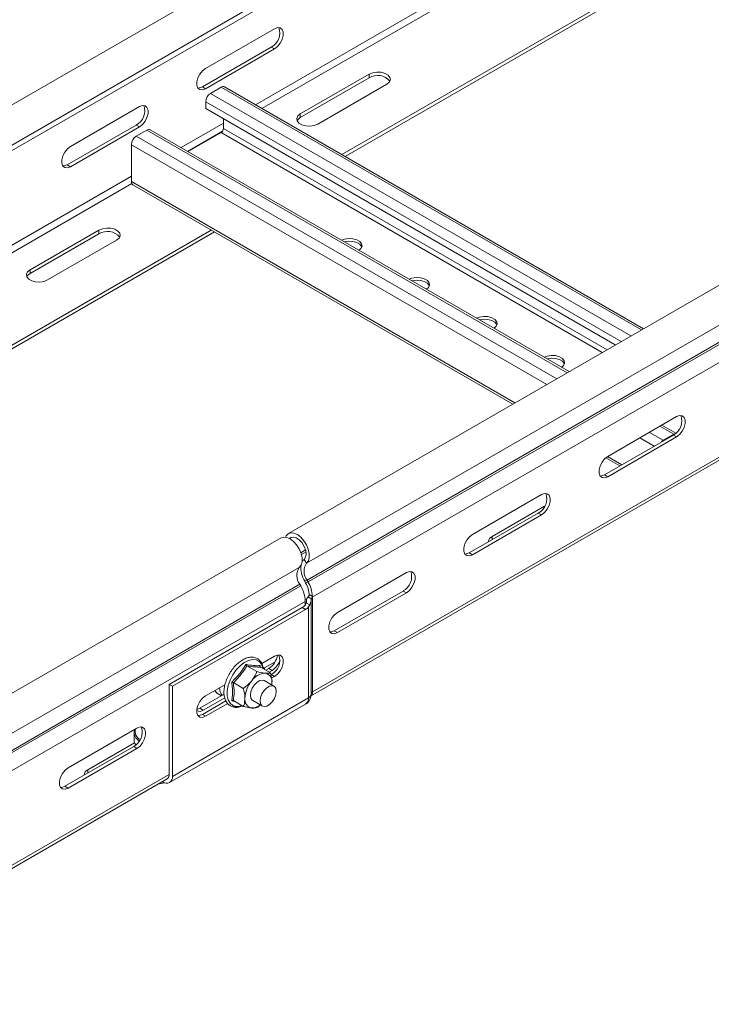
# Model space of a CAD drawing. Header units: millimetres. Extents: x 16 to 6312, y -8659 to -420.
# Tile 62 of 73: x 2240 to 2421, y -2262 to -2005. Entities that reach past the tile are written whole.
import ezdxf

# ---------------------------------------------------------------- set-up
doc = ezdxf.new("R2010")
doc.units = ezdxf.units.MM

msp = doc.modelspace()

# ---------------------------------------------------------------- linework, layer by layer
at = {"color": 7, "linetype": 'Continuous', "lineweight": 15}
for p, q in [((2563.52, -1838.95), (2176.73, -2062.23)), ((2181.28, -2070.12), (2568.07, -1846.83)), ((2175.84, -2074.73), (2562.63, -1851.44)), ((2696.91, -1915.95), (2310.13, -2139.24)), ((2314.88, -2146.98), (2701.67, -1923.7)), ((2315, -2151.39), (2701.79, -1928.1)), ((2315.25, -2151.83), (2702.04, -1928.54)), ((2316.36, -2155.91), (2703.2, -1932.59)), ((2324.11, -2040.03), (2502.07, -1937.3)), ((2324.96, -2040.52), (2502.92, -1937.79)), ((2315.92, -2181.75), (2702.71, -1958.46)), ((2316.41, -2180.65), (2703.2, -1957.36)), ((2306.48, -2007.06), (2288.45, -2017.47)), ((2305.63, -2011.88), (2287.6, -2022.29)), ((2288.45, -2022.78), (2306.48, -2012.37)), ((2306.48, -2012.37), (2305.63, -2011.88)), ((2331.26, -2018.96), (2313.23, -2029.37)), ((2313.23, -2030.35), (2331.26, -2019.94)), ((2331.26, -2019.94), (2331.26, -2018.96)), ((2288.45, -2022.78), (2287.6, -2022.29)), ((2289.76, -2023.99), (2292.51, -2022.4)), ((2403.05, -2085.6), (2293.41, -2022.31)), ((2317.83, -2032.02), (2335.86, -2021.61)), ((2271.12, -2027.47), (2253.09, -2037.88)), ((2288.48, -2027.99), (2288.48, -2026.19)), ((2395.66, -2089.86), (2288.48, -2027.99)), ((2293.15, -2030.68), (2293.15, -2033.17)), ((2313.23, -2030.35), (2313.23, -2029.37)), ((2270.28, -2032.29), (2252.25, -2042.7)), ((2253.09, -2043.19), (2271.12, -2032.78)), ((2271.12, -2032.78), (2270.28, -2032.29)), ((2383.6, -2096.82), (2273.97, -2033.53)), ((2270.31, -2035.21), (2273.07, -2033.62)), ((2292.51, -2034.27), (2283.88, -2039.25)), ((2269.04, -2047.09), (2269.04, -2037.42)), ((2253.09, -2043.19), (2252.25, -2042.7)), ((2269.41, -2047.91), (2368.87, -2105.33)), ((2197.62, -2113.05), (2289.94, -2059.76)), ((2197.62, -2114.03), (2290.79, -2060.25)), ((2260.55, -2059.78), (2242.52, -2070.19)), ((2242.52, -2071.17), (2260.55, -2060.76)), ((2260.55, -2060.76), (2260.55, -2059.78)), ((2247.12, -2072.84), (2265.15, -2062.44)), ((2242.52, -2071.17), (2242.52, -2070.19)), ((2393.67, -2119.03), (2411.7, -2108.62)), ((2411.52, -2112.94), (2407.87, -2110.83)), ((2392.82, -2123.85), (2410.85, -2113.44)), ((2408.2, -2114.81), (2410.96, -2113.22)), ((2410.85, -2113.44), (2411.7, -2113.93)), ((2411.7, -2113.93), (2393.67, -2124.34)), ((2393.19, -2119.36), (2396.89, -2121.5)), ((2392.82, -2123.85), (2393.67, -2124.34)), ((2358.31, -2139.44), (2376.34, -2129.03)), ((2357.46, -2144.26), (2375.49, -2133.85)), ((2363.44, -2139.99), (2377.15, -2132.08)), ((2375.49, -2133.85), (2376.34, -2134.34)), ((2376.34, -2134.34), (2358.31, -2144.75)), ((2308.23, -2140.34), (2170.34, -2219.94)), ((2314.62, -2143.51), (2313.37, -2144.24)), ((2314.73, -2144.03), (2313.52, -2144.73)), ((2357.46, -2144.26), (2358.31, -2144.75)), ((2314.88, -2146.98), (2314.23, -2145.98)), ((2175.1, -2227.68), (2312.98, -2148.08)), ((2322.96, -2159.85), (2340.99, -2149.44)), ((2315, -2151.39), (2314.39, -2151.71)), ((2314.63, -2152.15), (2314.39, -2151.71)), ((2315.25, -2151.83), (2314.63, -2152.15)), ((2315.25, -2151.83), (2315, -2151.39)), ((2175.22, -2232.09), (2313.11, -2152.49)), ((2175.46, -2232.52), (2313.35, -2152.92)), ((2313.11, -2152.49), (2313.35, -2152.92)), ((2322.11, -2164.67), (2340.14, -2154.26)), ((2340.14, -2154.26), (2340.99, -2154.75)), ((2176.63, -2236.57), (2314.52, -2156.97)), ((2314.51, -2156.61), (2314.94, -2156.36)), ((2314.52, -2156.97), (2314.52, -2157.94)), ((2314.86, -2156.8), (2314.86, -2156.96)), ((2316.06, -2156.28), (2315.25, -2155.81)), ((2316.41, -2155.66), (2315.57, -2155.18)), ((2316.07, -2156.27), (2316.06, -2156.28)), ((2316.07, -2156.27), (2316.41, -2156.07)), ((2316.14, -2156.32), (2316.07, -2156.27)), ((2316.07, -2181.26), (2316.07, -2156.68)), ((2316.41, -2180.65), (2316.41, -2156.07)), ((2340.99, -2154.75), (2322.96, -2165.16)), ((2278.94, -2178.69), (2313.72, -2158.61)), ((2314.57, -2159.1), (2279.79, -2179.18)), ((2313.72, -2158.61), (2314.57, -2159.1)), ((2315.7, -2157.91), (2314.8, -2157.39)), ((2315.37, -2158.43), (2315.7, -2157.91)), ((2315.37, -2182.24), (2315.37, -2158.43)), ((2322.11, -2164.67), (2322.96, -2165.16)), ((2303.13, -2173.25), (2306.48, -2171.32)), ((2299.26, -2173.85), (2301.86, -2175.36)), ((2302.7, -2173.79), (2302.75, -2174.13)), ((2302.79, -2174.17), (2305.4, -2175.67)), ((2303.86, -2174.39), (2303.6, -2174.63)), ((2303.86, -2174.39), (2306.66, -2172.77)), ((2305.01, -2174.54), (2304.22, -2174.99)), ((2305.01, -2174.54), (2305.86, -2175.03)), ((2305.07, -2175.48), (2305.86, -2175.03)), ((2306.33, -2179.19), (2303.78, -2177.72)), ((2306.48, -2176.63), (2305.63, -2176.14)), ((2306.48, -2176.63), (2305.66, -2177.1)), ((2279.79, -2179.18), (2278.94, -2178.69)), ((2278.94, -2202.29), (2278.94, -2178.69)), ((2279.79, -2179.18), (2279.79, -2202.78)), ((2288.45, -2181.73), (2293.53, -2178.8)), ((2295.72, -2178.25), (2298.32, -2179.75)), ((2305.73, -2178.84), (2305.82, -2178.27)), ((2279.79, -2202.78), (2315.37, -2182.24)), ((2293.31, -2181.29), (2286.98, -2184.95)), ((2287.6, -2186.55), (2293.76, -2182.99)), ((2287.82, -2185.44), (2293.47, -2182.18)), ((2291.7, -2181.13), (2292.64, -2181.68)), ((2296.02, -2183.14), (2295.28, -2183.03)), ((2295.72, -2182.96), (2298.32, -2184.47)), ((2300.78, -2182.91), (2303.33, -2184.38)), ((2279.04, -2204.42), (2314.62, -2183.88)), ((2286.98, -2184.95), (2287.82, -2185.44)), ((2294.23, -2183.7), (2288.45, -2187.04)), ((2288.45, -2187.04), (2287.6, -2186.55)), ((2270.5, -2190.13), (2252.47, -2200.54)), ((2269.76, -2191.37), (2269.76, -2193.26)), ((2269.65, -2194.95), (2251.62, -2205.36)), ((2252.47, -2205.85), (2270.5, -2195.44)), ((2269.89, -2194), (2257.6, -2201.1)), ((2269.65, -2194.95), (2270.5, -2195.44)), ((2176.13, -2262.45), (2278.44, -2203.38)), ((2251.62, -2205.36), (2252.47, -2205.85)), ((2277.24, -2204.25), (2277.1, -2204.16))]:
    msp.add_line(p, q, dxfattribs=at)
at = {"color": 8, "linetype": 'Continuous', "lineweight": 15}
for p, q in [((2301.49, -2026.97), (2481.17, -1923.24)), ((2303.18, -2027.95), (2481.27, -1925.14)), ((2402.52, -2085.9), (2292.51, -2022.4)), ((2399.77, -2087.5), (2289.76, -2023.99)), ((2397.22, -2088.96), (2288.48, -2026.19)), ((2282.04, -2038.19), (2293.15, -2031.78)), ((2393.51, -2091.1), (2293.15, -2033.17)), ((2380.32, -2098.72), (2270.31, -2035.21)), ((2383.08, -2097.13), (2273.07, -2033.62)), ((2283.74, -2039.17), (2292.91, -2033.88)), ((2392.24, -2091.84), (2292.51, -2034.27)), ((2377.77, -2100.19), (2269.04, -2037.42)), ((2175.84, -2099.5), (2269.04, -2045.7)), ((2176.69, -2100.97), (2269.14, -2047.6)), ((2369.4, -2105.02), (2269.04, -2047.09)), ((2408.2, -2114.81), (2404.58, -2112.73)), ((2410.96, -2113.22), (2407.34, -2111.14)), ((2410.96, -2113.37), (2410.96, -2113.22)), ((2405.79, -2116.36), (2402.04, -2114.2)), ((2408.2, -2114.81), (2408.2, -2114.97)), ((2397.41, -2121.2), (2393.66, -2119.03)), ((2363.44, -2140.81), (2363.44, -2139.99)), ((2303.86, -2174.39), (2303.46, -2174.15)), ((2303.86, -2174.39), (2303.86, -2174.79)), ((2176.63, -2261.35), (2278.94, -2202.29)), ((2257.6, -2201.91), (2257.6, -2201.1))]:
    msp.add_line(p, q, dxfattribs=at)
at = {"color": 7, "linetype": 'Continuous', "lineweight": 15, "flags": 128}
for points in [[(2306.48, -2012.37), (2307.27, -2011.75), (2307.96, -2010.89), (2308.47, -2009.89), (2308.74, -2008.87), (2308.74, -2007.95), (2308.47, -2007.24), (2307.96, -2006.83), (2307.27, -2006.77), (2306.48, -2007.06)], [(2288.45, -2017.47), (2287.66, -2018.08), (2286.97, -2018.94), (2286.46, -2019.94), (2286.19, -2020.97), (2286.19, -2021.89), (2286.46, -2022.6), (2286.97, -2023.01), (2287.66, -2023.07), (2288.45, -2022.78)], [(2335.86, -2021.61), (2336.51, -2021.08), (2336.8, -2020.45), (2336.7, -2019.8), (2336.22, -2019.21), (2335.43, -2018.75), (2334.4, -2018.48), (2333.28, -2018.42), (2332.19, -2018.59), (2331.26, -2018.96)], [(2287.6, -2022.29), (2286.81, -2022.58), (2286.46, -2022.59)], [(2271.12, -2032.78), (2271.91, -2032.16), (2272.6, -2031.3), (2273.11, -2030.3), (2273.39, -2029.28), (2273.39, -2028.36), (2273.11, -2027.65), (2272.6, -2027.24), (2271.91, -2027.18), (2271.12, -2027.47)], [(2313.23, -2029.37), (2312.59, -2029.9), (2312.29, -2030.53), (2312.39, -2031.18), (2312.87, -2031.77), (2313.67, -2032.23), (2314.69, -2032.51), (2315.81, -2032.57), (2316.9, -2032.4), (2317.83, -2032.02)], [(2312.39, -2031.19), (2312.59, -2030.88), (2313.23, -2030.35)], [(2253.09, -2037.88), (2252.31, -2038.49), (2251.62, -2039.35), (2251.1, -2040.35), (2250.83, -2041.38), (2250.83, -2042.3), (2251.1, -2043.01), (2251.62, -2043.42), (2252.31, -2043.48), (2253.09, -2043.19)], [(2252.25, -2042.7), (2251.46, -2042.99), (2251.1, -2043)], [(2265.15, -2062.44), (2265.8, -2061.9), (2266.09, -2061.27), (2265.99, -2060.62), (2265.51, -2060.03), (2264.72, -2059.57), (2263.69, -2059.3), (2262.57, -2059.24), (2261.48, -2059.41), (2260.55, -2059.78)], [(2328.6, -2065.07), (2329.08, -2064.64), (2329.38, -2064.01), (2329.28, -2063.36), (2328.8, -2062.77), (2328, -2062.31), (2326.98, -2062.03), (2325.85, -2061.97), (2324.76, -2062.14), (2324.01, -2062.42)], [(2329.32, -2064.21), (2329.28, -2064.09), (2328.8, -2063.5), (2328, -2063.04), (2326.98, -2062.77), (2325.85, -2062.71), (2324.79, -2062.87)], [(2242.52, -2070.19), (2241.87, -2070.73), (2241.58, -2071.35), (2241.68, -2072), (2242.16, -2072.59), (2242.96, -2073.05), (2243.98, -2073.33), (2245.1, -2073.39), (2246.19, -2073.22), (2247.12, -2072.84)], [(2241.68, -2072.01), (2241.87, -2071.7), (2242.52, -2071.17)], [(2346.28, -2075.27), (2346.76, -2074.84), (2347.05, -2074.21), (2346.95, -2073.56), (2346.48, -2072.97), (2345.68, -2072.51), (2344.66, -2072.24), (2343.53, -2072.18), (2342.44, -2072.35), (2341.69, -2072.63)], [(2347, -2074.42), (2346.95, -2074.3), (2346.48, -2073.71), (2345.68, -2073.25), (2344.66, -2072.97), (2343.53, -2072.91), (2342.47, -2073.08)], [(2363.95, -2085.48), (2364.44, -2085.05), (2364.73, -2084.42), (2364.63, -2083.77), (2364.16, -2083.18), (2363.36, -2082.72), (2362.33, -2082.44), (2361.21, -2082.38), (2360.12, -2082.55), (2359.37, -2082.83)], [(2364.68, -2084.62), (2364.63, -2084.5), (2364.16, -2083.91), (2363.36, -2083.45), (2362.33, -2083.18), (2361.21, -2083.12), (2360.15, -2083.28)], [(2381.63, -2095.68), (2382.12, -2095.25), (2382.41, -2094.62), (2382.31, -2093.97), (2381.83, -2093.38), (2381.03, -2092.92), (2380.01, -2092.65), (2378.89, -2092.59), (2377.8, -2092.76), (2377.05, -2093.04)], [(2382.36, -2094.83), (2382.31, -2094.71), (2381.83, -2094.12), (2381.03, -2093.66), (2380.01, -2093.38), (2378.89, -2093.32), (2377.82, -2093.49)], [(2411.7, -2108.62), (2412.48, -2108.33), (2413.17, -2108.39), (2413.69, -2108.8), (2413.96, -2109.51), (2413.96, -2110.43), (2413.69, -2111.45), (2413.17, -2112.45), (2412.48, -2113.31), (2411.7, -2113.93)], [(2410.96, -2113.22), (2411.2, -2113.11), (2411.38, -2113.06)], [(2393.67, -2124.34), (2392.88, -2124.63), (2392.19, -2124.57), (2391.68, -2124.16), (2391.4, -2123.45), (2391.4, -2122.53), (2391.68, -2121.51), (2392.19, -2120.5), (2392.88, -2119.64), (2393.67, -2119.03)], [(2391.67, -2124.16), (2392.03, -2124.14), (2392.82, -2123.85)], [(2376.34, -2129.03), (2377.13, -2128.74), (2377.82, -2128.8), (2378.33, -2129.21), (2378.61, -2129.92), (2378.61, -2130.84), (2378.33, -2131.86), (2377.82, -2132.86), (2377.13, -2133.72), (2376.34, -2134.34)], [(2309.39, -2140.15), (2309.53, -2139.85), (2310.04, -2139.29), (2310.74, -2139.04), (2311.57, -2139.11), (2312.46, -2139.5), (2313.35, -2140.18), (2314.17, -2141.09), (2314.84, -2142.17), (2315.33, -2143.32), (2315.58, -2144.47), (2315.59, -2145.51), (2315.35, -2146.37), (2314.88, -2146.98), (2314.88, -2146.98)], [(2308.23, -2140.34), (2308.84, -2140.14), (2309.67, -2140.21), (2310.57, -2140.6), (2311.45, -2141.28), (2312.27, -2142.19), (2312.94, -2143.26), (2313.43, -2144.42), (2313.69, -2145.56), (2313.69, -2146.61), (2313.45, -2147.47), (2312.98, -2148.08)], [(2310.43, -2140.52), (2310.76, -2140.26), (2311.41, -2140.13), (2312.18, -2140.33), (2312.97, -2140.86), (2313.7, -2141.64), (2314.28, -2142.6), (2314.65, -2143.63), (2314.77, -2144.6), (2314.62, -2145.42), (2314.23, -2145.98), (2314.23, -2145.98)], [(2358.31, -2144.75), (2357.53, -2145.04), (2356.83, -2144.98), (2356.32, -2144.57), (2356.05, -2143.86), (2356.05, -2142.94), (2356.32, -2141.92), (2356.83, -2140.91), (2357.53, -2140.05), (2358.31, -2139.44)], [(2356.32, -2144.57), (2356.68, -2144.55), (2357.46, -2144.26)], [(2314.23, -2145.98), (2313.85, -2146.4), (2313.68, -2146.69)], [(2340.99, -2149.44), (2341.77, -2149.15), (2342.46, -2149.21), (2342.98, -2149.62), (2343.25, -2150.33), (2343.25, -2151.25), (2342.98, -2152.27), (2342.46, -2153.28), (2341.77, -2154.13), (2340.99, -2154.75)], [(2322.96, -2165.16), (2322.17, -2165.45), (2321.48, -2165.39), (2320.97, -2164.98), (2320.69, -2164.27), (2320.69, -2163.35), (2320.97, -2162.33), (2321.48, -2161.32), (2322.17, -2160.46), (2322.96, -2159.85)], [(2320.96, -2164.98), (2321.32, -2164.96), (2322.11, -2164.67)], [(2306.48, -2171.32), (2307.27, -2171.03), (2307.96, -2171.09), (2308.47, -2171.5), (2308.74, -2172.21), (2308.74, -2173.13), (2308.47, -2174.15), (2307.96, -2175.15), (2307.27, -2176.01), (2306.48, -2176.63)], [(2303.78, -2177.72), (2303.35, -2177.58), (2302.65, -2177.69), (2301.92, -2178.12), (2301.22, -2178.81), (2300.66, -2179.68), (2300.29, -2180.63), (2300.16, -2181.54), (2300.29, -2182.3), (2300.66, -2182.83), (2300.78, -2182.91)], [(2302.71, -2183.01), (2302.84, -2182.1), (2303.21, -2181.15), (2303.77, -2180.28), (2304.46, -2179.59), (2305.2, -2179.16), (2305.89, -2179.05), (2306.46, -2179.27), (2306.82, -2179.8), (2306.95, -2180.56), (2306.82, -2181.47), (2306.46, -2182.42), (2305.89, -2183.29), (2305.2, -2183.98), (2304.46, -2184.41), (2303.77, -2184.52), (2303.21, -2184.3), (2302.84, -2183.77), (2302.71, -2183.01)], [(2305.82, -2178.27), (2305.79, -2178.82), (2305.78, -2178.87)], [(2288.45, -2187.04), (2287.66, -2187.33), (2286.97, -2187.27), (2286.46, -2186.86), (2286.19, -2186.15), (2286.19, -2185.23), (2286.46, -2184.21), (2286.97, -2183.2), (2287.66, -2182.34), (2288.45, -2181.73)], [(2286.98, -2184.95), (2286.19, -2185.24), (2286.18, -2185.24)], [(2286.46, -2186.86), (2286.81, -2186.84), (2287.6, -2186.55)], [(2270.5, -2195.44), (2271.29, -2194.83), (2271.98, -2193.97), (2272.49, -2192.96), (2272.76, -2191.94), (2272.76, -2191.02), (2272.49, -2190.31), (2271.98, -2189.9), (2271.29, -2189.84), (2270.5, -2190.13)], [(2269.76, -2191.37), (2269.76, -2191.47), (2269.76, -2191.54)], [(2252.47, -2200.54), (2251.68, -2201.16), (2250.99, -2202.02), (2250.48, -2203.02), (2250.21, -2204.04), (2250.21, -2204.96), (2250.48, -2205.67), (2250.99, -2206.08), (2251.68, -2206.14), (2252.47, -2205.85)], [(2251.62, -2205.36), (2250.83, -2205.65), (2250.48, -2205.67)]]:
    msp.add_lwpolyline(points, dxfattribs=at)
at = {"color": 8, "linetype": 'Continuous', "lineweight": 15, "flags": 128}
msp.add_lwpolyline([(2303.49, -2174.57), (2303.45, -2174.38), (2303.07, -2173.4), (2302.46, -2172.68), (2301.66, -2172.27), (2300.7, -2172.18), (2299.65, -2172.43), (2298.54, -2172.99), (2297.46, -2173.84), (2296.44, -2174.93), (2295.56, -2176.2), (2294.85, -2177.59), (2294.35, -2179.02), (2294.1, -2180.4), (2294.1, -2181.68), (2294.35, -2182.77), (2294.85, -2183.63), (2295.56, -2184.19), (2296.44, -2184.45), (2297.46, -2184.36), (2297.91, -2184.23)], dxfattribs=at)
at = {"color": 7, "linetype": 'Continuous', "lineweight": 15}
for centre, radius, start, end in [((2303.66, -2008.16), 4.2, 297.9018, 19.6091), ((2333.5, -2023.5), 4.2, 40.4019, 122.0948), ((2293.04, -2023.13), 0.905, 65.6866, 125.6255), ((2291.25, -2026.32), 2.77, 122.6043, 177.3957), ((2268.31, -2028.57), 4.2, 297.9008, 19.6101), ((2273.6, -2034.36), 0.905, 65.6929, 125.6192), ((2291.77, -2033.1), 1.38, 302.6045, 357.3933), ((2271.8, -2037.54), 2.77, 122.603, 177.397), ((2269.92, -2047.18), 0.887, 173.6995, 234.985), ((2262.79, -2064.32), 4.2, 40.4034, 122.0933), ((2408.88, -2109.72), 4.2, 297.9008, 19.6101), ((2409.4, -2116.81), 2.33, 121.1172, 139.5953), ((2373.53, -2130.13), 4.2, 297.9008, 19.6101), ((2364.03, -2141.42), 1.55, 112.4794, 176.1991), ((2316.03, -2150.2), 3.72, 145.2374, 218.0442), ((2320, -2148.22), 6.6, 173.7837, 211.8771), ((2317.93, -2149.1), 3.72, 145.2374, 218.0442), ((2338.17, -2150.54), 4.2, 297.9008, 19.6101), ((2307.67, -2156.22), 8.76, 3.6535, 30.0976), ((2305.94, -2157.25), 8.59, 1.8773, 30.2835), ((2308.7, -2155.61), 6.87, 1.8773, 30.283), ((2315.65, -2155.63), 0.765, 302.6822, 339.0094), ((2316.8, -2156.78), 0.8, 118.5173, 144.9999), ((2312.04, -2155.81), 3.27, 300.8753, 319.3084), ((2312.89, -2156.3), 3.27, 300.8753, 319.3084), ((2302.31, -2170.32), 5.01, 302.5237, 351.8551), ((2303.66, -2172.42), 4.2, 297.9023, 19.6097), ((2303.08, -2170.75), 5.1, 303.0222, 341.9157), ((2306.42, -2182.71), 7.67, 140.2286, 177.3598), ((2304.33, -2180.31), 4.56, 93.4275, 146.5671), ((2303.65, -2177.92), 2.2, 350.7463, 79.4555), ((2295.37, -2179.62), 3.26, 179.9574, 217.3496), ((2300.92, -2182.71), 2.2, 170.7501, 259.4506), ((2286.89, -2184.23), 1.53, 241.3413, 307.7667), ((2296.51, -2183.09), 1.7, 246.6291, 306.9072), ((2300.53, -2181.3), 3.57, 269.8022, 309.2107), ((2267.68, -2191.23), 4.2, 297.9008, 19.6101), ((2272, -2193.23), 2.24, 180.8433, 216.3806), ((2258.19, -2202.52), 1.55, 112.4794, 176.1991), ((2278.23, -2203.03), 1.57, 230.7951, 9.2157), ((2277.76, -2202.42), 1.18, 305.0143, 6.2964), ((2275.86, -2200.42), 4.37, 271.97, 293.5952)]:
    msp.add_arc(centre, radius, start, end, dxfattribs=at)
at = {"color": 8, "linetype": 'Continuous', "lineweight": 15}
for centre, radius, start, end in [((2292.82, -2179.25), 2.19, 209.0996, 239.3434), ((2313.6, -2182.43), 1.77, 305.0137, 6.3), ((2314.88, -2181.15), 1.19, 293.99, 354.6876), ((2315.28, -2180.8), 1.15, 303.5751, 7.3101), ((2316.7, -2181.24), 0.657, 116.1489, 165.3217), ((2272.5, -2190.96), 2.48, 166.3157, 241.7367), ((2272.65, -2191.07), 2.93, 189.3336, 237.6558)]:
    msp.add_arc(centre, radius, start, end, dxfattribs=at)
at = {"color": 7, "linetype": 'Continuous', "lineweight": 15}
for points, knots in [([(2314.87, -2156.92), (2314.86, -2157.04), (2314.86, -2157.2), (2314.81, -2157.36), (2314.8, -2157.39)], [0, 0, 0, 0, 0.795543, 1, 1, 1, 1]), ([(2315.25, -2155.81), (2315.14, -2155.94), (2314.92, -2156.21), (2314.86, -2156.64), (2314.87, -2156.88), (2314.87, -2156.92)], [0, 0, 0, 0, 0.450573, 0.898465, 1, 1, 1, 1]), ([(2315.57, -2155.18), (2315.56, -2155.22), (2315.55, -2155.32), (2315.49, -2155.48), (2315.41, -2155.62), (2315.32, -2155.74), (2315.27, -2155.79), (2315.25, -2155.81)], [0, 0, 0, 0, 0.214017, 0.428063, 0.641645, 0.853599, 1, 1, 1, 1]), ([(2315.7, -2157.91), (2315.79, -2157.71), (2315.97, -2157.32), (2316.07, -2156.9), (2316.07, -2156.69), (2316.07, -2156.63)], [0, 0, 0, 0, 0.415405, 0.827761, 1, 1, 1, 1]), ([(2316.07, -2156.63), (2316.07, -2156.54), (2316.07, -2156.43), (2316.13, -2156.34), (2316.14, -2156.32)], [0, 0, 0, 0, 0.782767, 1, 1, 1, 1]), ([(2316.36, -2155.91), (2316.38, -2155.86), (2316.41, -2155.77), (2316.41, -2155.69), (2316.41, -2155.66)], [0, 0, 0, 0, 0.614423, 1, 1, 1, 1]), ([(2314.8, -2157.39), (2314.75, -2157.55), (2314.68, -2157.74), (2314.55, -2157.9), (2314.52, -2157.94)], [0, 0, 0, 0, 0.779183, 1, 1, 1, 1]), ([(2303.56, -2174.61), (2303.5, -2174.28), (2303.38, -2173.56), (2302.88, -2172.67), (2302.17, -2171.99), (2301.28, -2171.61), (2300.31, -2171.53), (2299.27, -2171.73), (2298.2, -2172.21), (2297.12, -2172.95), (2296.1, -2173.93), (2295.18, -2175.09), (2294.4, -2176.38), (2293.8, -2177.75), (2293.4, -2179.13), (2293.22, -2180.48), (2293.29, -2181.73), (2293.6, -2182.82), (2294.15, -2183.71), (2294.92, -2184.32), (2295.83, -2184.64), (2296.82, -2184.63), (2297.55, -2184.5), (2297.94, -2184.3), (2297.99, -2184.27)], [0, 0, 0, 0, 0.042033, 0.091035, 0.138542, 0.184234, 0.229383, 0.275435, 0.323031, 0.371525, 0.420145, 0.468659, 0.517105, 0.56558, 0.614163, 0.662963, 0.712075, 0.761416, 0.810175, 0.857204, 0.902641, 0.947858, 0.994282, 1, 1, 1, 1]), ([(2295.28, -2178.08), (2295.45, -2177.92), (2296.33, -2177.11), (2297.69, -2175.61), (2298.58, -2174.14), (2298.99, -2173.46)], [0, 0, 0, 0, 0.118082, 0.592262, 1, 1, 1, 1]), ([(2299.26, -2173.85), (2298.77, -2174.63), (2297.78, -2176.2), (2296.41, -2177.56), (2295.72, -2178.25)], [0, 0, 0, 0, 0.492141, 1, 1, 1, 1]), ([(2298.99, -2173.46), (2299.16, -2173.49), (2300.03, -2173.65), (2301.39, -2173.83), (2302.29, -2173.8), (2302.7, -2173.79)], [0, 0, 0, 0, 0.118085, 0.592267, 1, 1, 1, 1]), ([(2298.99, -2173.46), (2298.99, -2173.46), (2299, -2173.5), (2299.03, -2173.58), (2299.09, -2173.7), (2299.17, -2173.79), (2299.23, -2173.83), (2299.26, -2173.85)], [0, 0, 0, 0, 0.007931, 0.267532, 0.528551, 0.763843, 1, 1, 1, 1]), ([(2302.79, -2174.17), (2302.3, -2174.17), (2301.31, -2174.17), (2299.95, -2173.96), (2299.26, -2173.85)], [0, 0, 0, 0, 0.492141, 1, 1, 1, 1]), ([(2302.79, -2174.17), (2302.77, -2174.15), (2302.71, -2174.11), (2302.68, -2174.02), (2302.67, -2173.91), (2302.69, -2173.83), (2302.7, -2173.79), (2302.7, -2173.79)], [0, 0, 0, 0, 0.236184, 0.471441, 0.732457, 0.992094, 1, 1, 1, 1]), ([(2298.32, -2179.75), (2299.04, -2179.22), (2299.84, -2178.62), (2300.45, -2177.88), (2300.52, -2177.8)], [0, 0, 0, 0, 0.89604, 1, 1, 1, 1]), ([(2300.52, -2177.8), (2300.94, -2177.16), (2301.48, -2176.37), (2301.8, -2175.52), (2301.86, -2175.36)], [0, 0, 0, 0, 0.801466, 1, 1, 1, 1]), ([(2301.86, -2175.36), (2302.58, -2175.52), (2303.38, -2175.69), (2303.99, -2175.75), (2304.05, -2175.76)], [0, 0, 0, 0, 0.8960481, 1, 1, 1, 1]), ([(2304.05, -2175.76), (2304.48, -2175.77), (2305.01, -2175.78), (2305.33, -2175.69), (2305.4, -2175.67)], [0, 0, 0, 0, 0.801464, 1, 1, 1, 1]), ([(2305.82, -2178.27), (2305.82, -2178.15), (2305.8, -2177.37), (2305.62, -2176.47), (2305.4, -2175.7), (2305.4, -2175.67)], [0, 0, 0, 0, 0.148489, 0.96557, 1, 1, 1, 1]), ([(2290.9, -2180.31), (2290.96, -2180.43), (2291.18, -2180.81), (2291.58, -2181.13), (2291.93, -2181.23), (2291.99, -2181.25)], [0, 0, 0, 0, 0.254569, 0.877592, 1, 1, 1, 1]), ([(2295.28, -2183.03), (2295.31, -2182.86), (2295.4, -2182.33), (2295.5, -2181.4), (2295.51, -2180.28), (2295.43, -2179.16), (2295.33, -2178.44), (2295.28, -2178.08)], [0, 0, 0, 0, 0.117986, 0.354133, 0.592325, 0.795594, 1, 1, 1, 1]), ([(2295.28, -2178.08), (2295.28, -2178.08), (2295.31, -2178.09), (2295.39, -2178.11), (2295.51, -2178.15), (2295.63, -2178.2), (2295.69, -2178.23), (2295.72, -2178.25)], [0, 0, 0, 0, 0.008001, 0.267618, 0.528614, 0.763853, 1, 1, 1, 1]), ([(2295.72, -2178.25), (2295.81, -2179.08), (2296, -2180.76), (2295.81, -2182.22), (2295.72, -2182.96)], [0, 0, 0, 0, 0.492148, 1, 1, 1, 1]), ([(2298.75, -2182.36), (2298.75, -2182.24), (2298.73, -2181.45), (2298.55, -2180.55), (2298.33, -2179.79), (2298.32, -2179.75)], [0, 0, 0, 0, 0.148489, 0.96557, 1, 1, 1, 1]), ([(2295.28, -2183.03), (2295.28, -2183.03), (2295.31, -2183.01), (2295.39, -2182.96), (2295.51, -2182.93), (2295.63, -2182.93), (2295.69, -2182.95), (2295.72, -2182.96)], [0, 0, 0, 0, 0.007946, 0.267615, 0.528612, 0.763852, 1, 1, 1, 1]), ([(2298.32, -2184.47), (2298.39, -2184.31), (2298.63, -2183.69), (2298.7, -2182.92), (2298.75, -2182.36)], [0, 0, 0, 0, 0.263261, 1, 1, 1, 1]), ([(2314.6, -2183.86), (2314.72, -2183.8), (2315.11, -2183.6), (2315.58, -2183.04), (2315.95, -2182.28), (2316.06, -2181.66), (2316.07, -2181.32), (2316.07, -2181.26)], [0, 0, 0, 0, 0.125885, 0.411255, 0.675594, 0.936654, 1, 1, 1, 1]), ([(2300.52, -2184.87), (2299.97, -2184.8), (2299.3, -2184.7), (2298.49, -2184.51), (2298.32, -2184.47)], [0, 0, 0, 0, 0.801466, 1, 1, 1, 1]), ([(2301.86, -2184.78), (2301.54, -2184.85), (2301.17, -2184.93), (2300.58, -2184.88), (2300.52, -2184.87)], [0, 0, 0, 0, 0.89604, 1, 1, 1, 1]), ([(2302.76, -2184.05), (2302.62, -2184.19), (2302.35, -2184.46), (2302.02, -2184.68), (2301.86, -2184.78)], [0, 0, 0, 0, 0.495793, 1, 1, 1, 1]), ([(2269.95, -2190.45), (2269.85, -2190.73), (2269.71, -2191.1), (2269.78, -2191.48), (2269.8, -2191.57)], [0, 0, 0, 0, 0.742109, 1, 1, 1, 1])]:
    msp.add_open_spline(points, degree=3, knots=knots, dxfattribs=at)

doc.saveas('drawing.dxf')
